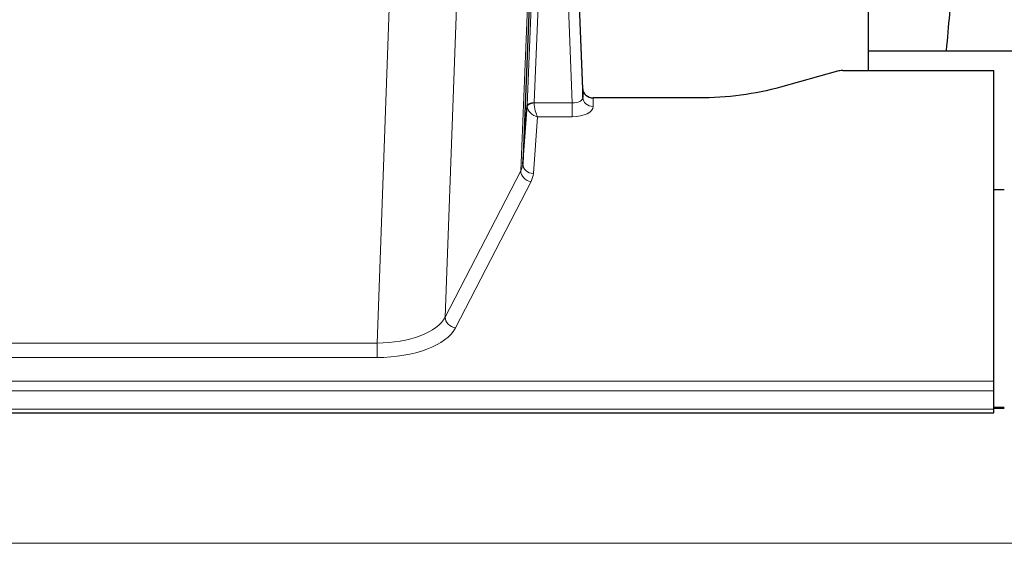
# Model space of a CAD drawing. Header units: inches. Extents: x 0 to 23760, y -13 to 16800.
# Tile 233 of 247: x 19304 to 19584, y 14336 to 14485. Entities that reach past the tile are written whole.
import ezdxf

# ---------------------------------------------------------------- set-up
doc = ezdxf.new("R2010")
doc.units = ezdxf.units.IN
doc.layers.add('254', color=7, linetype='Continuous', true_color=0xffffff)

msp = doc.modelspace()

# ---------------------------------------------------------------- linework, layer by layer
at = {"layer": '254', "color": 2, "linetype": 'Continuous', "lineweight": 25}
for p, q in [((19545.837, 14470.122), (19545.837, 14658.924)), ((19464.595, 14464.977), (19460.837, 14565.615)), ((19460.917, 14561.222), (19464.606, 14462.44)), ((19451.009, 14529.822), (19447.581, 14443.611)), ((19617.834, 14475.695), (19545.838, 14475.695)), ((19537.041, 14469.927), (19520.876, 14465.396)), ((19538.539, 14470.122), (19581.497, 14470.122)), ((19581.497, 14381.72), (19581.497, 14470.122)), ((19464.606, 14462.44), (19464.595, 14464.977)), ((19447.581, 14443.611), (19448.81, 14460.229)), ((19497.497, 14462.355), (19467.594, 14462.355)), ((19584.497, 14436.157), (19581.497, 14436.157)), ((19581.497, 14378.986), (19581.497, 14381.72)), ((19581.497, 14373.738), (19581.497, 14378.986)), ((19584.494, 14374.229), (19581.473, 14374.229)), ((19581.497, 14372.723), (19581.497, 14373.738)), ((19024.497, 14372.723), (19581.497, 14372.723))]:
    msp.add_line(p, q, dxfattribs=at)
at = {"layer": '254', "color": 110, "linetype": 'Continuous', "lineweight": 13}
for p, q in [((19461.613, 14460.908), (19458.482, 14544.76)), ((19453.829, 14535.047), (19450.807, 14460.995)), ((19448.81, 14460.229), (19451.702, 14531.107)), ((19446.995, 14441.601), (19450.463, 14528.812)), ((19428.946, 14494.126), (19425.51, 14399.986)), ((19406.102, 14392.582), (19409.575, 14487.758)), ((19450.808, 14460.908), (19461.613, 14460.908)), ((19461.613, 14460.908), (19461.613, 14456.993)), ((19467.594, 14462.355), (19467.604, 14459.907)), ((19451.771, 14456.993), (19450.577, 14440.845)), ((19461.613, 14456.993), (19451.771, 14456.993)), ((19425.51, 14399.986), (19446.995, 14441.601)), ((19449.904, 14438.538), (19428.419, 14396.923)), ((19198.892, 14392.582), (19406.102, 14392.582)), ((19406.102, 14392.582), (19406.102, 14388.481)), ((19406.102, 14388.481), (19198.892, 14388.481)), ((19024.497, 14381.72), (19581.497, 14381.72)), ((19024.497, 14378.986), (19581.497, 14378.986)), ((19024.497, 14373.738), (19581.497, 14373.738)), ((19581.473, 14374.003), (19584.494, 14374.003)), ((15118.997, 14335.609), (20343.997, 14335.609))]:
    msp.add_line(p, q, dxfattribs=at)
at = {"layer": '254', "color": 2, "linetype": 'Continuous', "lineweight": 25}
for centre, ratio, start_param, end_param in [((19538.542, 14468.665), 0.4856498, 4.7136997, 5.2369038), ((19467.593, 14465.068), 0.9042699, 0.0343167, 1.5714866)]:
    msp.add_ellipse(centre, major_axis=(-3, 0.002), ratio=ratio, start_param=start_param, end_param=end_param, dxfattribs=at)
at = {"layer": '254', "color": 110, "linetype": 'Continuous', "lineweight": 13}
for centre, major_axis, ratio, start_param, end_param in [((19451.807, 14460.103), (-2.996, 0.15), 0.8842154, 0.0089587, 0.1047242), ((19450.807, 14460.134), (1.998, -0.082), 0.4302193, 1.5883537, 3.1255299), ((19450.808, 14460.047), (-1.996, -0.13), 0.4297663, 4.6843512, 6.2157251), ((19451.771, 14459.617), (-2.669, 1.608), 0.8008031, 0.5106166, 2.0203264), ((19451.807, 14460.964), (1.001, 0.011), 0.9036671, 3.0949666, 3.1907319), ((19451.771, 14459.617), (-0.506, 2.997), 0.2740591, 1.0794715, 2.5891813), ((19461.601, 14462.531), (-3.004, 0.138), 0.5390598, 1.5996723, 3.1704686), ((19461.601, 14459.907), (-6.003, 0.008), 0.4854373, 1.5734916, 3.1442879), ((19467.604, 14462.531), (-3, -0.013), 0.8746179, 0.0299147, 1.5670846), ((19427.578, 14443.866), (20.016, 0.121), 0.4848834, 6.0350943, 6.2444185), ((19450.577, 14443.468), (2.992, -0.221), 0.8740585, 3.1714428, 4.7769181), ((19449.904, 14441.161), (2.666, -1.376), 0.8484453, 3.5215353, 5.1252561), ((19427.578, 14441.242), (23.014, 0.002), 0.4845187, 6.038018, 6.2473422), ((19406.095, 14402.256), (20.013, 0.104), 0.483363, 4.7101919, 6.0355739), ((19428.419, 14399.547), (2.666, -1.376), 0.8484453, 3.5215353, 5.1252561), ((19406.095, 14399.632), (-23.012, 0.004), 0.4845836, 1.5711584, 2.8965404)]:
    msp.add_ellipse(centre, major_axis=major_axis, ratio=ratio, start_param=start_param, end_param=end_param, dxfattribs=at)
at = {"layer": '254', "color": 2, "linetype": 'Continuous', "lineweight": 25}
for points, knots in [([(19594.942, 14608.875), (19593.809, 14607.368), (19587.859, 14598.845), (19582.286, 14585.702), (19578.406, 14570.743), (19575.984, 14556.86), (19573.977, 14541.631), (19572.006, 14523.129), (19570.374, 14504.845), (19569.087, 14488.477), (19568.285, 14479.338), (19567.989, 14475.819)], [0, 0, 0, 0, 0.0321271, 0.1811391, 0.2945987, 0.4244837, 0.5723167, 0.6990076, 0.8399552, 0.939366, 1, 1, 1, 1]), ([(19520.876, 14465.396), (19517.343, 14464.406), (19513.541, 14463.641), (19505.658, 14462.616), (19501.578, 14462.355), (19497.497, 14462.355)], [0, 0, 0, 0, 0.5, 0.5, 1, 1, 1, 1])]:
    msp.add_open_spline(points, degree=3, knots=knots, dxfattribs=at)

doc.saveas('drawing.dxf')
